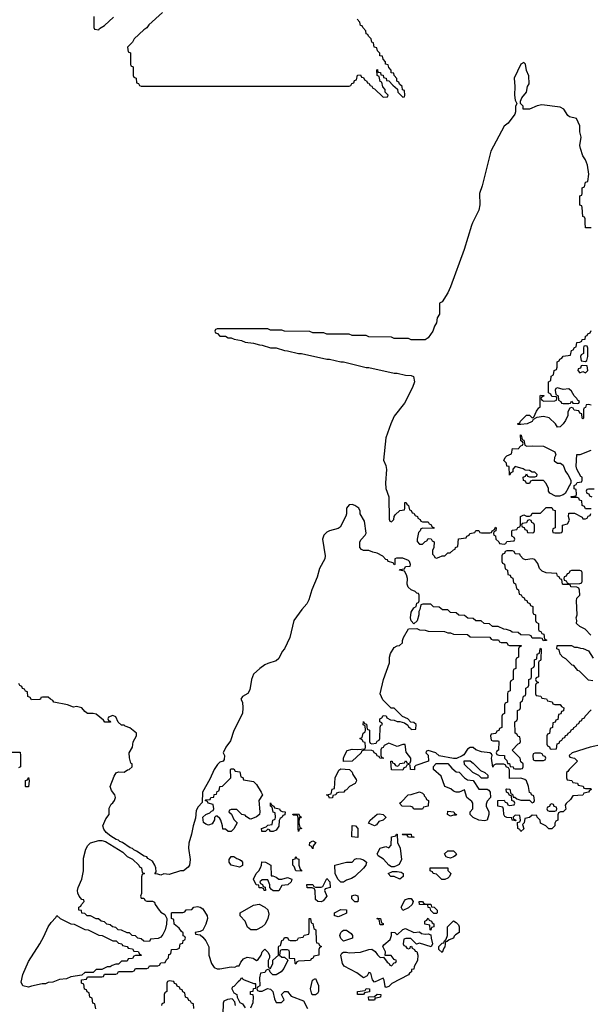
# Model space of a CAD drawing. Header units: inches. Extents: x 2397558 to 2568646, y 256209 to 449595.
# Tile 24 of 85: x 2490807 to 2494863, y 284439 to 291446. Entities that reach past the tile are written whole.
import ezdxf

# ---------------------------------------------------------------- set-up
doc = ezdxf.new("R2010")
doc.units = ezdxf.units.IN
doc.header["$MEASUREMENT"] = 0
doc.layers.add('C4298', color=7, linetype='Continuous')
doc.layers.add('C4299', color=7, linetype='Continuous')

msp = doc.modelspace()

# ---------------------------------------------------------------- linework, layer by layer
at = {"layer": 'C4298', "color": 6}
for points in [[(2494027, 290000), (2494018.2, 289981.8), (2493965.5, 289810), (2493870, 289545.2), (2493850, 289502.7), (2493810, 289438), (2493792, 289428), (2493790.5, 289350), (2493774.4, 289325.6), (2493770, 289288.7), (2493755.5, 289264.5), (2493744, 289230), (2493710, 289182), (2493688.4, 289168.4), (2493590, 289168.7), (2493570, 289178), (2493470, 289178), (2493450, 289188), (2493290, 289188.7), (2493270, 289198), (2493170, 289198), (2493150, 289208), (2492990, 289208.7), (2492970, 289218), (2492890, 289218), (2492870, 289228), (2492690, 289228.7), (2492670, 289238), (2492590, 289238), (2492570, 289246), (2492210, 289246), (2492198, 289242), (2492194, 289230), (2492198, 289218), (2492212.7, 289212.7), (2492230, 289194), (2492270, 289194), (2492290, 289182), (2492310, 289182), (2492332.7, 289172.7), (2492383.6, 289163.6), (2492410, 289152), (2492470, 289144.7), (2492511.6, 289131.6), (2492531.1, 289131.1), (2492590, 289111.3), (2492630.9, 289110.9), (2492690, 289091.3), (2492710.9, 289090.9), (2492788.4, 289071.6), (2492810, 289071), (2492990, 289031), (2493010, 289030.8), (2493088.9, 289011.1), (2493110, 289010.8), (2493270, 288971), (2493290, 288970.8), (2493470, 288931), (2493490, 288930.8), (2493550, 288916), (2493590, 288914), (2493606.4, 288906.4), (2493614, 288870), (2493600.4, 288830), (2493542.8, 288717.2), (2493470, 288624), (2493444.4, 288570), (2493410.4, 288470), (2493392.7, 288312.7), (2493410, 288274), (2493415.3, 288244.7), (2493407.3, 288150), (2493410.8, 288110), (2493430.7, 288050), (2493432.7, 287892.7), (2493438, 287878), (2493450, 287874), (2493466, 287890), (2493468.4, 287911.6), (2493476.4, 287923.6), (2493510, 287954), (2493542, 287958), (2493546, 287970), (2493546, 288010), (2493554, 288010), (2493558, 287998), (2493572, 287990), (2493578, 287958), (2493590, 287954), (2493598, 287938), (2493610, 287934), (2493618, 287918), (2493634, 287910), (2493638, 287898), (2493654, 287890), (2493658, 287878), (2493670, 287874), (2493710, 287874), (2493718, 287858), (2493730, 287854), (2493738, 287838), (2493754, 287830), (2493750, 287826), (2493672.7, 287827.3), (2493658, 287822), (2493654, 287810), (2493642, 287798), (2493632, 287750), (2493632.7, 287732.7), (2493650, 287714), (2493670, 287714), (2493690, 287734), (2493702, 287738), (2493710, 287754), (2493732.7, 287752.7), (2493738, 287738), (2493754, 287730), (2493751.3, 287691.3), (2493742, 287670), (2493742, 287642), (2493754, 287630), (2493758, 287618), (2493770, 287614), (2493790, 287622), (2493809.1, 287630.9), (2493830, 287632), (2493850, 287651.3), (2493868, 287652), (2493890, 287674), (2493902, 287678), (2493906, 287690), (2493922, 287698), (2493927.3, 287752.7), (2493982, 287758), (2493986, 287770), (2494002, 287778), (2494006, 287790), (2494042, 287798), (2494050, 287811.3), (2494071.6, 287811.6), (2494078, 287798), (2494090, 287794), (2494150, 287794), (2494162, 287798), (2494166, 287810), (2494182, 287818), (2494190, 287834), (2494194, 287830), (2494192, 287810), (2494178, 287802), (2494174, 287790), (2494178, 287778), (2494190, 287774), (2494192, 287750), (2494214, 287730), (2494218, 287718), (2494250, 287714), (2494262, 287718), (2494270, 287732), (2494322, 287738), (2494326, 287750), (2494322, 287762), (2494306, 287770), (2494306, 287810), (2494310, 287814), (2494342, 287818), (2494347.3, 287832.7), (2494362, 287838), (2494366, 287850), (2494366, 287910), (2494390, 287922), (2494410, 287914), (2494430, 287914), (2494442, 287918), (2494450, 287934), (2494510, 287934), (2494550, 287974), (2494590, 287974), (2494598, 287958), (2494612.7, 287952.7), (2494614, 287830), (2494598, 287822), (2494594, 287810), (2494598, 287798), (2494610, 287794), (2494650, 287794), (2494662, 287798), (2494666, 287810), (2494666, 287850), (2494702, 287858), (2494715.3, 287884.7), (2494708.4, 287911.6), (2494710, 287934), (2494750, 287934), (2494805.4, 287905.4), (2494810, 287894), (2494830, 287894), (2494842, 287898), (2494847.3, 287912.7), (2494862, 287918), (2494867.3, 287932.7)], [(2494870, 289966), (2494830, 289966), (2494827.9, 290000)], [(2494870, 288702), (2494850, 288708), (2494834, 288706), (2494830, 288686), (2494818, 288682), (2494814, 288670), (2494814, 288610), (2494810, 288606), (2494806, 288610), (2494802, 288642), (2494790, 288646), (2494782, 288662), (2494748.4, 288668.4), (2494742, 288682), (2494730, 288686), (2494718, 288682), (2494703.6, 288656.4), (2494702.8, 288630), (2494686.2, 288593.8), (2494670.7, 288569.3), (2494648, 288548), (2494630, 288546), (2494615.3, 288570), (2494572, 288612), (2494530, 288622.7), (2494483.6, 288616.4), (2494458, 288602), (2494450, 288586), (2494414, 288570), (2494370, 288566), (2494350, 288566), (2494346, 288570), (2494362, 288578), (2494366, 288590), (2494410, 288632), (2494430, 288632), (2494450, 288614), (2494462, 288618), (2494480.2, 288659.8), (2494496.4, 288683.6), (2494506, 288690), (2494506, 288770), (2494510, 288774), (2494532, 288772), (2494530, 288766), (2494518, 288762), (2494514, 288750), (2494518, 288738), (2494532.7, 288732.7), (2494610, 288734), (2494622, 288738), (2494626, 288750), (2494622, 288762), (2494590, 288766), (2494582, 288782), (2494566, 288790), (2494566, 288870), (2494582, 288878), (2494586, 288910), (2494602, 288918), (2494606, 288950), (2494622, 288958), (2494627.3, 288972.7), (2494628.4, 289011.6), (2494642, 289018), (2494646, 289030), (2494662, 289038), (2494670, 289052), (2494722, 289058), (2494728.7, 289091.3), (2494742, 289098), (2494750, 289114), (2494762, 289118), (2494768, 289150), (2494788, 289152), (2494802, 289158), (2494806, 289170), (2494826, 289174), (2494830, 289194), (2494842, 289198), (2494846, 289210), (2494862, 289218), (2494870, 289234)], [(2494870, 287966), (2494830, 287966), (2494822, 287982), (2494806, 287990), (2494802, 288022), (2494787.3, 288027.3), (2494782, 288042), (2494770, 288046), (2494730, 288046), (2494726, 288050), (2494730, 288054), (2494762, 288058), (2494766, 288070), (2494762, 288102), (2494748, 288108), (2494748, 288132), (2494762, 288138), (2494770, 288152), (2494802, 288158), (2494806, 288170), (2494806, 288190), (2494795.3, 288195.3), (2494768, 288248), (2494763.6, 288270), (2494768.4, 288351.6), (2494791.3, 288351.3), (2494870, 288382)], [(2494890, 288106), (2494850, 288106), (2494838, 288102), (2494834, 288090), (2494838, 288078), (2494852.7, 288072.7), (2494858, 288058), (2494874, 288050)], [(2494867.3, 287067.3), (2494826, 287110), (2494788.4, 287128.4), (2494766, 287150), (2494768, 287170), (2494762, 287190), (2494769, 287210), (2494766, 287310), (2494768.7, 287330), (2494788, 287350), (2494787.3, 287387.3), (2494782, 287402), (2494767.3, 287407.3), (2494726, 287410), (2494722, 287422), (2494710, 287426), (2494670, 287426), (2494666, 287430), (2494662, 287462), (2494650, 287466), (2494642, 287482), (2494630, 287486), (2494626, 287506), (2494550, 287509.2), (2494520.7, 287520.7), (2494501.5, 287541.5), (2494490, 287575.3), (2494470, 287604), (2494450, 287609), (2494403.1, 287603.1), (2494386, 287610), (2494366, 287630), (2494362, 287642), (2494330, 287646), (2494322, 287662), (2494310, 287666), (2494270, 287666), (2494258, 287662), (2494252.7, 287647.3), (2494238, 287642), (2494234, 287630), (2494234, 287590), (2494238, 287578), (2494252.7, 287572.7), (2494258, 287538), (2494274, 287530), (2494278, 287498), (2494292.7, 287492.7), (2494298, 287478), (2494312.7, 287472.7), (2494318, 287438), (2494332.7, 287432.7), (2494338, 287398), (2494354, 287390), (2494358, 287358), (2494372.7, 287352.7), (2494378, 287338), (2494392.7, 287332.7), (2494398, 287318), (2494412.7, 287312.7), (2494418, 287298), (2494432.7, 287292.7), (2494438, 287278), (2494454, 287270), (2494454, 287230), (2494458, 287218), (2494474, 287210), (2494474, 287170), (2494478, 287158), (2494494, 287150), (2494494, 287110), (2494498, 287098), (2494512.7, 287092.7), (2494518, 287078), (2494532.7, 287072.7), (2494538, 287038), (2494552.7, 287032.7), (2494552.7, 287027.3), (2494530, 287026), (2494522, 287042), (2494510, 287046), (2494450, 287046), (2494442, 287062), (2494430, 287066), (2494368.4, 287068.4), (2494350, 287086), (2494308.4, 287088.4), (2494296.4, 287096.4), (2494267.3, 287107.3), (2494248.4, 287108.4), (2494207.3, 287127.3), (2494168.4, 287128.4), (2494147.3, 287147.3), (2494108.4, 287148.4), (2494087.3, 287167.3), (2494048.4, 287168.4), (2494030, 287186), (2493992.7, 287187.3), (2493970, 287206), (2493928.4, 287208.4), (2493910, 287226), (2493868.4, 287228.4), (2493850, 287246), (2493812.7, 287247.3), (2493790, 287266), (2493748.4, 287268.4), (2493730, 287286), (2493672.7, 287287.3), (2493658, 287282), (2493651.6, 287248.4), (2493644.7, 287235.3), (2493644.7, 287210), (2493632, 287168), (2493610, 287146), (2493589.1, 287169.1), (2493585.2, 287190), (2493589.3, 287229.3), (2493610, 287262), (2493626, 287270), (2493630, 287294), (2493642, 287298), (2493646, 287310), (2493646, 287350), (2493642, 287362), (2493630, 287366), (2493618, 287378), (2493589.1, 287389.1), (2493569.1, 287409.1), (2493562, 287430), (2493564, 287470), (2493556.4, 287496.4), (2493542, 287522), (2493506, 287530), (2493510, 287534), (2493542, 287538), (2493550, 287554), (2493582, 287558), (2493586, 287570), (2493578, 287590), (2493570, 287598), (2493530, 287615.3), (2493486.4, 287613.6), (2493474, 287610), (2493474, 287570), (2493470, 287566), (2493462, 287582), (2493426, 287590), (2493422, 287602), (2493410, 287606), (2493388.7, 287628.7), (2493349, 287649), (2493316.5, 287656.5), (2493290, 287668.7), (2493250, 287668.7), (2493236.4, 287676.4), (2493226, 287690), (2493226, 287730), (2493234, 287746), (2493263.1, 287776.9), (2493268.9, 287791.2), (2493257.6, 287877.6), (2493228, 287930), (2493228, 287950), (2493217.2, 287970), (2493188.7, 287990), (2493170, 287996.2), (2493150, 287994), (2493130.6, 287970), (2493130.8, 287930), (2493126, 287914), (2493084.4, 287835.6), (2493070, 287824.5), (2493010, 287809.2), (2492990, 287799.3), (2492970, 287779), (2492959.3, 287750), (2492978, 287630), (2492975.5, 287610), (2492938.7, 287541.3), (2492921.4, 287478.6), (2492884.4, 287390), (2492863.1, 287316.9), (2492848, 287290), (2492813.4, 287250), (2492756, 287170), (2492727.3, 287050), (2492690.4, 286970), (2492672.7, 286950), (2492650, 286901.2), (2492630, 286884), (2492570, 286865.2), (2492550, 286854.5), (2492514, 286830), (2492470, 286789.2), (2492454, 286750), (2492443.4, 286676.6), (2492428.3, 286651.7), (2492391, 286630), (2492378, 286610), (2492390.5, 286590.5), (2492394, 286550), (2492390.4, 286510), (2492330, 286389), (2492304.5, 286315.5), (2492272, 286270), (2492254, 286230), (2492262, 286210), (2492259.6, 286180.4), (2492254, 286170), (2492230, 286162), (2492213.4, 286146.6), (2492190, 286109.2), (2492159, 286041), (2492107.7, 285950), (2492104.7, 285875.3), (2492075.9, 285844.1), (2492060.5, 285819.5), (2492056.7, 285763.3), (2492039.5, 285710), (2492028.9, 285651.2), (2492010, 285586), (2492006, 285550), (2492018, 285470), (2492014, 285430), (2492005.8, 285414.2), (2491970.4, 285389.6), (2491950, 285389.3), (2491870, 285364), (2491831.6, 285368.4), (2491810, 285358), (2491790, 285366), (2491767.3, 285367.3), (2491778, 285382), (2491775.3, 285410), (2491768.7, 285430), (2491750, 285459), (2491718, 285478), (2491710, 285488), (2491692.7, 285492.7), (2491638, 285530), (2491618, 285538), (2491610, 285548), (2491592.7, 285552.7), (2491538, 285590), (2491518, 285598), (2491510, 285608), (2491492.7, 285612.7), (2491456, 285636), (2491422, 285662), (2491406.3, 285686.3), (2491399, 285710), (2491420.1, 285759.9), (2491442, 285790), (2491443.7, 285836.3), (2491457.2, 285862.8), (2491470, 285872), (2491482, 285890), (2491488.7, 285910), (2491484, 285930), (2491460.7, 285960.7), (2491449.5, 285990.5), (2491478, 286062), (2491493.6, 286086.4), (2491510, 286094), (2491550, 286092), (2491572.9, 286107.1), (2491586, 286110), (2491606, 286130), (2491606, 286150), (2491596.4, 286156.4), (2491587.3, 286192.7), (2491586, 286230), (2491609, 286270), (2491613.8, 286306.2), (2491637.2, 286350), (2491638, 286370), (2491590, 286408), (2491558, 286418), (2491550, 286426), (2491530, 286426), (2491507.3, 286447.3), (2491490, 286486), (2491470, 286495.3), (2491438, 286482), (2491434, 286470), (2491438, 286458), (2491450, 286454), (2491452.7, 286447.3), (2491412.7, 286447.3), (2491402, 286462), (2491350, 286504), (2491330, 286509.3), (2491289.5, 286509.5), (2491270, 286524), (2491248, 286550), (2491210, 286558), (2491190, 286554), (2491146, 286570), (2491050, 286589.4), (2491042, 286602), (2491026, 286610), (2491010, 286626), (2490970, 286626), (2490958, 286622), (2490954, 286610), (2490948, 286608), (2490890, 286606), (2490882, 286622), (2490866, 286630), (2490862, 286662), (2490847.3, 286667.3), (2490842, 286682), (2490827.3, 286687.3), (2490822, 286702), (2490807.3, 286707.3), (2490802, 286722)], [(2494872.7, 285967.3), (2494858, 285962), (2494850, 285948), (2494818, 285942), (2494810, 285928), (2494738, 285922), (2494723.6, 285896.4), (2494691.3, 285868.7), (2494683.6, 285856.4), (2494690, 285828), (2494670, 285808.7), (2494652, 285808), (2494638, 285802), (2494632.7, 285787.3), (2494632, 285750), (2494618, 285742), (2494611.6, 285728.4), (2494611, 285710), (2494590, 285688), (2494568.4, 285688.4), (2494546, 285710), (2494508.7, 285728.7), (2494508, 285750), (2494486, 285770), (2494482, 285782), (2494450, 285786), (2494430, 285768), (2494398, 285762), (2494392, 285730), (2494382, 285718), (2494391.6, 285688.4), (2494370, 285668.7), (2494363.1, 285683.1), (2494349.3, 285690), (2494346, 285730), (2494346, 285734), (2494362, 285738), (2494366, 285750), (2494362, 285782), (2494330, 285786), (2494314, 285770), (2494318, 285758), (2494332.7, 285752.7), (2494334, 285746), (2494308, 285750), (2494306, 285766), (2494270, 285768.7), (2494256.4, 285776.4), (2494248, 285790), (2494247.3, 285827.3), (2494242, 285842), (2494206, 285850), (2494206, 285890), (2494251.3, 285891.3), (2494258, 285878), (2494272.7, 285872.7), (2494278, 285858), (2494290, 285854), (2494322, 285858), (2494326, 285870), (2494322, 285882), (2494306, 285890), (2494302, 285922), (2494290, 285926), (2494282, 285942), (2494268, 285950), (2494266, 285970), (2494270, 285972), (2494292, 285970), (2494298, 285938), (2494310, 285934), (2494314, 285914), (2494326, 285914), (2494342, 285902), (2494370, 285891), (2494432, 285892), (2494450, 285874), (2494462, 285878), (2494466, 285890), (2494462, 285922), (2494446, 285930), (2494442, 285942), (2494430, 285946), (2494424, 285990), (2494409, 286029), (2494399, 286039), (2494370, 286049.2), (2494290, 286046), (2494288, 286108), (2494282, 286122), (2494266, 286130), (2494262, 286142), (2494248, 286148), (2494192.7, 286147.3), (2494178, 286142), (2494170, 286126), (2494162, 286190), (2494166, 286210), (2494162, 286222), (2494148, 286228), (2494090, 286237.2), (2494049.3, 286249.3), (2494030, 286268), (2494010, 286268), (2493990, 286255.3), (2493964.7, 286215.3), (2493952.7, 286207.3), (2493911.3, 286188.7), (2493890, 286188), (2493790, 286208), (2493766, 286230), (2493710, 286246), (2493698, 286242), (2493694, 286230), (2493711.6, 286211.6), (2493714, 286170), (2493622, 286138), (2493614, 286130), (2493612.7, 286107.3), (2493586, 286110), (2493582, 286142), (2493570, 286146), (2493558, 286142), (2493552.7, 286127.3), (2493538, 286122), (2493530, 286106), (2493451.1, 286108.8), (2493446, 286170), (2493454, 286170), (2493458, 286158), (2493470, 286154), (2493478, 286138), (2493490, 286134), (2493502, 286138), (2493510, 286154), (2493542, 286158), (2493548.7, 286171.3), (2493554, 286170), (2493558, 286158), (2493570, 286154), (2493582, 286158), (2493588, 286172), (2493588.7, 286190), (2493553.2, 286233.2), (2493547.3, 286287.3), (2493530, 286288.7), (2493490, 286274), (2493430, 286298), (2493398, 286282), (2493390, 286266), (2493378, 286262), (2493374, 286250), (2493374, 286210), (2493378, 286198), (2493390, 286194), (2493391.6, 286188.4), (2493366, 286190), (2493362, 286202), (2493350, 286206), (2493342, 286222), (2493326, 286230), (2493322, 286242), (2493310, 286246), (2493252.7, 286247.3), (2493238, 286242), (2493234, 286230), (2493170.6, 286169.4), (2493108.4, 286168.4), (2493108.7, 286190), (2493115.3, 286210), (2493134.6, 286245.4), (2493170, 286256), (2493208.4, 286251.6), (2493262, 286258), (2493266, 286270), (2493262, 286302), (2493250, 286306), (2493242, 286322), (2493226, 286330), (2493242, 286338), (2493248, 286370), (2493262, 286378), (2493266, 286390), (2493262, 286422), (2493248.9, 286428.8), (2493250, 286452), (2493258, 286438), (2493272.7, 286432.7), (2493278, 286398), (2493294, 286390), (2493294, 286310), (2493298, 286298), (2493310, 286294), (2493342, 286298), (2493347.3, 286312.7), (2493362, 286318), (2493366, 286330), (2493368.7, 286411.3), (2493375.3, 286424.7), (2493386, 286430), (2493382, 286442), (2493366, 286450), (2493366, 286470), (2493382, 286478), (2493390, 286494), (2493412.7, 286492.7), (2493418, 286478), (2493443.6, 286463.6), (2493470, 286462), (2493490, 286452), (2493510, 286452), (2493542, 286442), (2493565.4, 286425.4), (2493570, 286414), (2493585.4, 286405.4), (2493590, 286394), (2493622, 286398), (2493626, 286430), (2493610, 286446), (2493588, 286448), (2493566, 286470), (2493528.7, 286488.7), (2493470, 286546), (2493447.3, 286547.3), (2493387.3, 286607.3), (2493368.7, 286648.7), (2493392.7, 286750), (2493437, 286870), (2493436, 286910), (2493443.2, 286936.8), (2493470, 286978), (2493490, 286991.3), (2493508, 286992), (2493528, 287012), (2493528, 287028), (2493535.3, 287050), (2493570, 287112), (2493630, 287114), (2493650, 287104.7), (2493690, 287102), (2493710, 287094), (2493827.3, 287092.7), (2493850, 287082), (2493870, 287082), (2493890, 287074), (2493990, 287072), (2494010, 287054), (2494150, 287052), (2494158, 287038), (2494170, 287034), (2494210, 287034), (2494218, 287018), (2494230, 287014), (2494270, 287014), (2494278, 286998), (2494290, 286994), (2494372.7, 286992.7), (2494372.7, 286987.3), (2494358, 286982), (2494354, 286970), (2494354, 286910), (2494338, 286902), (2494334, 286890), (2494334, 286830), (2494318, 286822), (2494314, 286810), (2494314, 286750), (2494298, 286742), (2494294, 286730), (2494294, 286670), (2494278, 286662), (2494274, 286650), (2494274, 286590), (2494258, 286582), (2494254, 286570), (2494254, 286510), (2494238, 286502), (2494234, 286490), (2494234, 286410), (2494218, 286402), (2494212.7, 286387.3), (2494198, 286382), (2494192.7, 286367.3), (2494158, 286362), (2494154, 286350), (2494158, 286318), (2494170, 286314), (2494210, 286314), (2494214, 286310), (2494211.3, 286248.7), (2494198, 286242), (2494194, 286230), (2494198, 286218), (2494212.7, 286212.7), (2494254, 286210), (2494254, 286190), (2494270, 286174), (2494274, 286154), (2494290, 286152), (2494292.7, 286132.7), (2494314, 286130), (2494318, 286118), (2494330, 286114), (2494370, 286114), (2494382, 286118), (2494386, 286130), (2494386, 286150), (2494370, 286166), (2494364, 286190), (2494308, 286248), (2494350, 286294), (2494362, 286298), (2494366, 286310), (2494362, 286342), (2494350, 286346), (2494342, 286362), (2494328, 286370), (2494326, 286450), (2494342, 286458), (2494346, 286470), (2494346, 286530), (2494362, 286538), (2494366, 286550), (2494366, 286590), (2494382, 286598), (2494387.3, 286632.7), (2494402, 286638), (2494406, 286650), (2494406, 286690), (2494422, 286698), (2494426, 286710), (2494426, 286750), (2494442, 286758), (2494446, 286770), (2494446, 286830), (2494462, 286838), (2494466, 286850), (2494466, 286890), (2494482, 286898), (2494486, 286930), (2494502, 286938), (2494506, 286970), (2494510, 286974), (2494514, 286970), (2494512.7, 286892.7), (2494510, 286886), (2494498, 286882), (2494494, 286870), (2494494, 286770), (2494478, 286762), (2494474, 286750), (2494478, 286738), (2494494, 286730), (2494478, 286722), (2494474, 286710), (2494474, 286650), (2494478, 286638), (2494512.7, 286632.7), (2494518, 286618), (2494552.7, 286612.7), (2494558, 286598), (2494592.7, 286592.7), (2494598, 286578), (2494610, 286574), (2494650, 286574), (2494658, 286558), (2494674, 286550), (2494672.7, 286527.3), (2494658, 286522), (2494652.7, 286507.3), (2494638, 286502), (2494632.7, 286467.3), (2494618, 286462), (2494612.7, 286447.3), (2494598, 286442), (2494594, 286410), (2494578, 286402), (2494572.7, 286367.3), (2494558, 286362), (2494554, 286350), (2494554, 286290), (2494558, 286278), (2494572.7, 286272.7), (2494578, 286258), (2494590, 286254), (2494622, 286258), (2494627.3, 286292.7), (2494642, 286298), (2494647.3, 286312.7), (2494662, 286318), (2494667.3, 286332.7), (2494682, 286338), (2494687.3, 286352.7), (2494702, 286358), (2494706, 286370), (2494722, 286378), (2494730, 286394), (2494742, 286398), (2494746, 286410), (2494762, 286418), (2494770, 286434), (2494782, 286438), (2494790, 286454), (2494802, 286458), (2494806, 286470), (2494822, 286478), (2494826, 286490), (2494870, 286534)], [(2494882, 286742), (2494850, 286746), (2494786, 286810), (2494775.3, 286815.3), (2494746, 286850), (2494734, 286854), (2494690, 286898), (2494668.9, 286908.8), (2494648, 286930), (2494642, 286962), (2494626, 286970), (2494627.3, 286992.7), (2494730, 286992), (2494750, 286982), (2494770, 286982), (2494792.7, 286972.7), (2494811.6, 286971.6), (2494850, 286954), (2494882.8, 286902.8)], [(2494950.9, 286289.1), (2494862, 286270), (2494734, 286230), (2494714, 286210), (2494718, 286198), (2494751.6, 286191.6), (2494771.3, 286170), (2494712, 286110), (2494704.7, 286095.3), (2494694, 286090), (2494694, 286050), (2494698, 286038), (2494732.7, 286032.7), (2494738, 286018), (2494772.7, 286012.7), (2494778, 285998), (2494812.7, 285992.7), (2494818, 285978), (2494830, 285974), (2494870, 285974)], [(2490710, 286234), (2490810, 286234), (2490814, 286210), (2490814, 286130), (2490798, 286122)], [(2491347.3, 284407.3), (2491342, 284442), (2491327.3, 284447.3), (2491322, 284482), (2491306, 284490), (2491302, 284522), (2491287.3, 284527.3), (2491282, 284542), (2491267.3, 284547.3), (2491262, 284582), (2491246, 284590), (2491247.3, 284612.7), (2491282, 284618), (2491290, 284634), (2491390, 284634), (2491402, 284638), (2491410, 284654), (2491490, 284654), (2491502, 284658), (2491510, 284674), (2491610, 284674), (2491622, 284678), (2491630, 284694), (2491710, 284694), (2491722, 284698), (2491730, 284714), (2491790, 284714), (2491802, 284718), (2491810, 284734), (2491842, 284738), (2491847.3, 284752.7), (2491866, 284770), (2491867.3, 284792.7), (2491882, 284798), (2491886, 284830), (2491927.3, 284832.7), (2491942, 284838), (2491948, 284870), (2491966, 284874), (2491970, 284894), (2491982, 284898), (2491986, 284910), (2491982, 284922), (2491970, 284926), (2491968, 284948), (2491956.4, 284956.4), (2491940.4, 284980.4), (2491906, 285010), (2491902, 285042), (2491886, 285050), (2491886, 285090), (2491890, 285092), (2491967.3, 285092.7), (2491982, 285098), (2491990, 285112), (2492030, 285114), (2492046, 285130), (2492070, 285136), (2492090, 285131.3), (2492110, 285118), (2492140.5, 285070), (2492141.6, 285050), (2492130.5, 285009.5), (2492110, 284968), (2492090, 284958), (2492054, 284950), (2492058, 284938), (2492090, 284934), (2492110, 284918), (2492130.7, 284890), (2492151.3, 284848.7), (2492152, 284790), (2492170.9, 284730.9), (2492190, 284702), (2492210.9, 284690.9), (2492230.9, 284690.9), (2492310, 284706), (2492336.4, 284703.6), (2492352, 284712), (2492368, 284712), (2492380.2, 284739.8), (2492397.2, 284762.8), (2492425.2, 284774.8), (2492467.1, 284767.1), (2492490, 284751.3), (2492502, 284758), (2492524, 284790), (2492530, 284812), (2492550, 284831), (2492572, 284810), (2492582, 284790), (2492582, 284770), (2492574, 284750), (2492574, 284710), (2492578, 284698), (2492590, 284694), (2492606, 284730), (2492607.3, 284752.7), (2492646, 284790), (2492647.3, 284847.3), (2492650, 284854), (2492662, 284858), (2492670, 284894), (2492682, 284898), (2492690, 284914), (2492710, 284914), (2492718, 284898), (2492730, 284894), (2492770, 284894), (2492782, 284898), (2492790, 284912), (2492822, 284918), (2492830, 284932), (2492862, 284938), (2492866, 284950), (2492866, 285050), (2492874, 285050), (2492878, 285018), (2492890, 285014), (2492898, 284978), (2492912, 284970), (2492914, 284890), (2492918, 284878), (2492930, 284874), (2492938, 284858), (2492952, 284850), (2492938, 284842), (2492934, 284830), (2492934, 284790), (2492898, 284782), (2492890, 284766), (2492878, 284762), (2492874, 284750), (2492790, 284746), (2492778, 284742), (2492770, 284726), (2492766, 284730), (2492762, 284762), (2492726, 284766), (2492726, 284810), (2492722, 284822), (2492710, 284826), (2492670, 284826), (2492658, 284822), (2492654, 284790), (2492670, 284774), (2492690, 284774), (2492714, 284754), (2492684.9, 284695.1), (2492664.7, 284670), (2492630, 284649.2), (2492606, 284650), (2492587.3, 284667.3), (2492582, 284682), (2492570, 284686), (2492558, 284682), (2492550, 284666), (2492518, 284662), (2492511.6, 284628.4), (2492514, 284570), (2492498, 284562), (2492494, 284550), (2492498, 284538), (2492510, 284534), (2492530, 284534), (2492569, 284551), (2492590, 284546), (2492606, 284530), (2492618, 284478), (2492630, 284452), (2492668, 284452), (2492686, 284470), (2492669, 284510), (2492690, 284531), (2492710.8, 284530.8), (2492738, 284498), (2492823.6, 284463.6), (2492854, 284410)], [(2492046, 284410), (2492042, 284442), (2492027.3, 284447.3), (2492022, 284462), (2492010, 284466), (2492002, 284482), (2491986, 284490), (2491982, 284522), (2491967.3, 284527.3), (2491962, 284542), (2491947.3, 284547.3), (2491942, 284562), (2491927.3, 284567.3), (2491922, 284582), (2491907.3, 284587.3), (2491902, 284602), (2491870, 284606), (2491858, 284602), (2491854, 284590), (2491854, 284530), (2491838, 284522), (2491834, 284510), (2491834, 284450), (2491818, 284442), (2491814, 284430)], [(2492450, 284414), (2492467.3, 284452.7), (2492468, 284490), (2492466, 284506), (2492448.7, 284510), (2492448.7, 284530), (2492466, 284534), (2492470, 284552), (2492486, 284554), (2492486, 284586), (2492474, 284586), (2492406, 284610), (2492395.3, 284615.3), (2492390, 284626), (2492378, 284622), (2492374, 284610), (2492359.6, 284600.4), (2492330, 284566), (2492318, 284562), (2492314, 284550), (2492330, 284522), (2492351.3, 284510), (2492352, 284490), (2492371.3, 284451.3), (2492390, 284442), (2492410, 284414)], [(2492342, 284430), (2492336.4, 284456.4), (2492318, 284478), (2492285.4, 284474.6), (2492258, 284462), (2492252.7, 284447.3), (2492252, 284370)]]:
    msp.add_lwpolyline(points, dxfattribs=at)
for points in [[(2494830, 289126), (2494818, 289122), (2494814, 289110), (2494814, 289070), (2494798, 289062), (2494794, 289050), (2494798, 289018), (2494830, 289014), (2494838, 289022), (2494846, 289050), (2494846, 289110), (2494842, 289122)], [(2494810, 288986), (2494798, 288982), (2494792.7, 288967.3), (2494778, 288962), (2494774, 288950), (2494790, 288934), (2494810, 288942), (2494830, 288934), (2494846, 288950), (2494842, 288982)], [(2494630, 288826), (2494618, 288822), (2494614, 288810), (2494618, 288778), (2494634, 288770), (2494638, 288738), (2494654, 288730), (2494658, 288718), (2494670, 288714), (2494710, 288714), (2494722, 288718), (2494730, 288732), (2494738, 288718), (2494770, 288714), (2494782, 288718), (2494786, 288730), (2494775.3, 288735.3), (2494768, 288750), (2494748.9, 288768.9), (2494730, 288802), (2494710, 288819), (2494670, 288815.3)], [(2494412, 288412), (2494450, 288414.8), (2494530, 288411.3), (2494612, 288370), (2494618, 288350), (2494608.2, 288331.8), (2494607, 288307), (2494630, 288290.6), (2494650.4, 288290.4), (2494670, 288276), (2494687.7, 288230), (2494703.8, 288210), (2494724, 288170), (2494726, 288150), (2494721, 288139), (2494712, 288130), (2494707.1, 288112.9), (2494684.7, 288075.3), (2494670, 288066), (2494643.6, 288056.4), (2494616.4, 288056.4), (2494576.4, 288076.4), (2494566, 288090), (2494566, 288110), (2494550, 288146), (2494530, 288166), (2494450, 288166), (2494438, 288162), (2494430, 288146), (2494410, 288146), (2494402, 288162), (2494387.3, 288167.3), (2494386, 288190), (2494402, 288198), (2494410, 288214), (2494418, 288198), (2494430, 288194), (2494470, 288194), (2494482, 288198), (2494486, 288210), (2494470, 288226), (2494450, 288226), (2494430, 288238), (2494400.4, 288240.4), (2494386, 288250), (2494330, 288266), (2494312.7, 288247.3), (2494311.6, 288228.4), (2494298, 288222), (2494290, 288206), (2494286, 288266), (2494270, 288268), (2494268, 288290), (2494248.7, 288310), (2494258, 288330), (2494270, 288342), (2494302, 288358), (2494310, 288394), (2494350, 288392), (2494370, 288414), (2494382, 288418), (2494386, 288430), (2494382, 288442), (2494368.9, 288448.8), (2494368, 288492), (2494370.8, 288490.8), (2494378, 288458), (2494390, 288454), (2494398, 288418)], [(2494430, 287886), (2494418, 287882), (2494410, 287866), (2494378, 287862), (2494374, 287850), (2494378, 287838), (2494392.7, 287832.7), (2494398, 287818), (2494412.7, 287812.7), (2494418, 287798), (2494450, 287794), (2494462, 287798), (2494466, 287810), (2494466, 287850), (2494462, 287862), (2494447.3, 287867.3), (2494442, 287882)], [(2494790, 287526), (2494730, 287526), (2494718, 287522), (2494710, 287506), (2494698, 287502), (2494692.7, 287487.3), (2494678, 287482), (2494674, 287470), (2494678, 287458), (2494692.7, 287452.7), (2494698, 287438), (2494712.7, 287432.7), (2494790, 287434), (2494802, 287438), (2494806, 287450), (2494806, 287510), (2494802, 287522)], [(2494130, 286048), (2494089.4, 286049.4), (2494070, 286068), (2494029.2, 286089.2), (2493970, 286146), (2493967.3, 286172.7), (2494010, 286171), (2494030, 286156), (2494082.8, 286102.8), (2494114, 286090), (2494134, 286070), (2494134, 286050)], [(2494510, 286226), (2494470, 286226), (2494458, 286222), (2494454, 286210), (2494458, 286178), (2494470, 286174), (2494530, 286174), (2494542, 286178), (2494546, 286190), (2494542, 286202), (2494527.3, 286207.3), (2494522, 286222)], [(2492450, 285758), (2492440.4, 285760.4), (2492416.4, 285776.4), (2492410, 285786), (2492386, 285790), (2492350, 285826), (2492310, 285826), (2492298, 285822), (2492294, 285810), (2492312.7, 285792.7), (2492330, 285754), (2492352, 285730), (2492330, 285688), (2492310, 285669.2), (2492289, 285669), (2492270, 285686), (2492250, 285686), (2492248.7, 285710), (2492237.2, 285750), (2492230, 285762), (2492210, 285778), (2492202, 285778), (2492191.6, 285768.4), (2492191.6, 285751.6), (2492175.2, 285724.8), (2492150, 285715.1), (2492130, 285721.2), (2492112.9, 285732.9), (2492109, 285770), (2492129.5, 285790.5), (2492159, 285801), (2492170, 285814), (2492182, 285818), (2492186, 285830), (2492182, 285862), (2492146, 285870), (2492142, 285882), (2492126, 285890), (2492130, 285894), (2492162, 285898), (2492166, 285910), (2492186, 285914), (2492190, 285932), (2492206, 285934), (2492210, 285954), (2492222, 285958), (2492228, 285972), (2492228.7, 285990), (2492248, 285992), (2492308, 286050), (2492306, 286110), (2492310, 286114), (2492330, 286114), (2492338, 286098), (2492372.7, 286092.7), (2492378, 286058), (2492392.7, 286052.7), (2492398, 286038), (2492470, 286026), (2492490, 286004.7), (2492524.7, 285950), (2492532, 285930), (2492506.8, 285890), (2492514.8, 285810), (2492511.3, 285790), (2492490, 285774)], [(2493010, 285906), (2493002, 285922), (2492988, 285930), (2493022, 285938), (2493028, 285970), (2493046, 285974), (2493049.2, 286050), (2493075.3, 286104.7), (2493090, 286114), (2493150.7, 286110.7), (2493170.6, 286090.6), (2493174.8, 286074.8), (2493199.6, 286039.6), (2493202, 286030), (2493191.3, 286010), (2493152, 285990), (2493130, 285966), (2493118, 285962), (2493111.6, 285948.4), (2493072.7, 285947.3), (2493058, 285942), (2493054, 285930), (2493034, 285926), (2493030, 285908)], [(2494070, 285971.3), (2494130, 285971.3), (2494142.8, 285962.8), (2494151.3, 285948.7), (2494154, 285910), (2494130, 285886), (2494123.6, 285863.6), (2494122, 285850), (2494142, 285810), (2494142, 285790), (2494130, 285748.7), (2494110, 285744), (2494070, 285749.2), (2494030, 285769.3), (2494009.2, 285790), (2494008.7, 285810), (2494028.7, 285831.3), (2494028.7, 285870), (2494022, 285882), (2493986, 285910), (2493970, 285966), (2493930, 285948), (2493910, 285948), (2493890, 285955.3), (2493871.9, 285971.9), (2493829.4, 285989.4), (2493802, 286062), (2493748.7, 286110), (2493748, 286132), (2493767.3, 286152.7), (2493850, 286154), (2493879.6, 286119.6), (2493910, 286094), (2493931.3, 286091.3), (2493970, 286051.3), (2493990, 286038), (2494030, 286032)], [(2490850, 285986), (2490848, 285990), (2490848, 286032), (2490862, 286038), (2490870, 286054), (2490874, 286030), (2490870, 285988)], [(2493612.7, 285827.3), (2493606, 285830), (2493602, 285842), (2493587.3, 285847.3), (2493526, 285850), (2493506, 285870), (2493520.4, 285879.6), (2493569.1, 285930.9), (2493590, 285931.3), (2493650, 285952), (2493670, 285942), (2493682, 285930), (2493682, 285922), (2493694, 285910), (2493698, 285898), (2493714, 285890), (2493711.3, 285850), (2493678, 285842), (2493670, 285828)], [(2492590, 285668), (2492582, 285682), (2492570, 285686), (2492554, 285670), (2492530.9, 285669.1), (2492528, 285670), (2492527.3, 285672.7), (2492526, 285690), (2492558, 285702), (2492570, 285714), (2492602, 285718), (2492606, 285750), (2492622, 285758), (2492626, 285770), (2492622, 285802), (2492610, 285806), (2492602, 285842), (2492588.9, 285848.8), (2492590, 285874), (2492598, 285858), (2492614, 285850), (2492618, 285838), (2492654, 285830), (2492658, 285818), (2492672, 285812), (2492694, 285810), (2492692.7, 285787.3), (2492678, 285782), (2492674, 285770), (2492658, 285762), (2492652.7, 285747.3), (2492650, 285708), (2492630, 285678), (2492610, 285668)], [(2494590, 285866), (2494578, 285862), (2494572.7, 285847.3), (2494558, 285842), (2494554, 285830), (2494558, 285818), (2494570, 285814), (2494610, 285814), (2494622, 285818), (2494626, 285830), (2494622, 285842), (2494607.3, 285847.3), (2494602, 285862)], [(2492790, 285669), (2492786, 285690), (2492787.3, 285767.3), (2492782, 285782), (2492750, 285786), (2492748.4, 285791.6), (2492790, 285794), (2492798, 285778), (2492811.3, 285771.3), (2492806, 285766), (2492794, 285766), (2492792, 285730), (2492798, 285698), (2492812, 285690), (2492794, 285686)], [(2493330, 285709.3), (2493287.3, 285727.3), (2493298, 285750), (2493348.4, 285791.6), (2493364.7, 285795.3), (2493392, 285790), (2493410, 285772), (2493410, 285768.7), (2493390.5, 285749.5), (2493360.7, 285739.3), (2493343.6, 285716.4)], [(2493870, 285778), (2493849.1, 285789.1), (2493850, 285814), (2493894, 285810), (2493898, 285798), (2493912, 285790), (2493910, 285786), (2493890, 285786)], [(2493210, 285626), (2493168.7, 285630), (2493170, 285711.3), (2493194, 285710), (2493211.6, 285691.6)], [(2493450, 285418), (2493430, 285428.7), (2493392.1, 285472.1), (2493355.3, 285495.3), (2493349, 285510), (2493370, 285551.3), (2493410, 285562), (2493430, 285554), (2493447.3, 285572.7), (2493449.1, 285630.9), (2493482, 285638), (2493486, 285650), (2493491.3, 285651.3), (2493492, 285590), (2493511.3, 285550), (2493522, 285470), (2493504.7, 285435.3), (2493490, 285426), (2493470, 285418)], [(2493592, 285632), (2493608, 285632), (2493610, 285626), (2493570, 285628.7), (2493562, 285642), (2493530, 285646), (2493526, 285650), (2493590, 285650.8)], [(2491670, 285194), (2491690, 285194), (2491698, 285178), (2491710, 285174), (2491750, 285174), (2491765.4, 285165.4), (2491771, 285150), (2491798.8, 285110), (2491810, 285096), (2491838, 285078), (2491854, 285050), (2491851.3, 285010), (2491840.5, 284970), (2491824.5, 284935.5), (2491810, 284918), (2491791.6, 284908.4), (2491738, 284902), (2491730, 284886), (2491690, 284888), (2491670, 284906), (2491646, 284910), (2491630, 284926), (2491606, 284930), (2491587.3, 284947.3), (2491570, 284948), (2491530, 284968), (2491506, 284970), (2491490, 284986), (2491466, 284990), (2491450, 285006), (2491426, 285010), (2491410, 285026), (2491386, 285030), (2491367.3, 285047.3), (2491350, 285048), (2491310, 285068), (2491286, 285070), (2491270, 285086), (2491250, 285088), (2491246, 285106), (2491228, 285110), (2491228.4, 285131.6), (2491242, 285138), (2491246, 285150), (2491266, 285170), (2491262, 285182), (2491250, 285186), (2491229.2, 285209.2), (2491219.3, 285230), (2491218.7, 285250), (2491222.6, 285270), (2491249.8, 285330.2), (2491261.5, 285390), (2491261.6, 285478.4), (2491277.5, 285542.5), (2491291.5, 285568.6), (2491311.5, 285588.6), (2491370, 285604.9), (2491390, 285605.5), (2491416.8, 285596.8), (2491541, 285521), (2491570, 285492), (2491610, 285472), (2491654, 285430), (2491658, 285418), (2491674, 285410), (2491678, 285378), (2491694, 285370), (2491678, 285362), (2491672.7, 285347.3), (2491672, 285228), (2491664.7, 285210)], [(2492890, 285546), (2492882, 285562), (2492868, 285570), (2492868.7, 285590), (2492890, 285602), (2492911.3, 285590), (2492892.7, 285567.3)], [(2492370, 285415.3), (2492310, 285429), (2492297.2, 285450), (2492295.3, 285470), (2492309.4, 285490.6), (2492330.5, 285490.5), (2492350, 285476), (2492370.7, 285470.7), (2492382, 285462), (2492391.3, 285450), (2492390, 285428)], [(2492810, 285386), (2492770, 285388.7), (2492759, 285419), (2492749.2, 285430), (2492749, 285470), (2492766, 285474), (2492770, 285492), (2492778, 285478), (2492791.6, 285471.6), (2492791.3, 285430), (2492802, 285402), (2492810, 285394)], [(2493090, 285308), (2493069.4, 285329.4), (2493048.7, 285370), (2493048, 285430), (2493130, 285452), (2493170, 285452), (2493188.4, 285471.6), (2493204, 285476), (2493230, 285474.8), (2493250, 285466.8), (2493271.3, 285450), (2493266.8, 285430), (2493250, 285408.7), (2493190, 285348), (2493166.4, 285333.6), (2493130, 285322), (2493110, 285308.7)], [(2493870, 285479), (2493850, 285484), (2493838, 285490), (2493828, 285510), (2493850, 285530.7), (2493890, 285531), (2493911, 285510), (2493903.6, 285496.4), (2493890, 285489)], [(2492594, 285354), (2492606, 285354), (2492630, 285344.7), (2492650, 285331), (2492670, 285331), (2492710, 285342.8), (2492742, 285330), (2492738, 285310), (2492712, 285290), (2492670, 285286), (2492650, 285246), (2492610, 285246), (2492596.4, 285256.4), (2492586, 285270), (2492586, 285290), (2492570, 285326), (2492530, 285326), (2492514, 285310), (2492518, 285298), (2492532.7, 285292.7), (2492538, 285278), (2492552.7, 285272.7), (2492554, 285250), (2492546, 285250), (2492542, 285262), (2492528, 285268), (2492510, 285268.7), (2492508, 285288), (2492488.7, 285290), (2492469.2, 285330), (2492489.2, 285370.8), (2492508, 285390), (2492518, 285410), (2492526, 285430), (2492527.3, 285452.7), (2492554, 285450), (2492592, 285430)], [(2493808.4, 285328.4), (2493770, 285366), (2493746, 285370), (2493742, 285382), (2493726, 285390), (2493726, 285410), (2493850, 285411.3), (2493851.6, 285391.6), (2493872, 285370), (2493862, 285350), (2493850, 285338), (2493830, 285328.7)], [(2492950, 285168.7), (2492926, 285170), (2492910, 285186), (2492907.3, 285247.3), (2492902, 285262), (2492887.3, 285267.3), (2492850, 285269), (2492848, 285292), (2492890, 285292), (2492898, 285278), (2492910, 285274), (2492950, 285274), (2492962, 285278), (2492990, 285334), (2493011.3, 285310), (2493014, 285270), (2492978, 285262), (2492974, 285250), (2492991.1, 285208.8), (2492963.6, 285176.4)], [(2493510, 285329), (2493468.7, 285348.7), (2493446, 285350), (2493426, 285370), (2493456.4, 285383.6), (2493490, 285384.7), (2493519.6, 285379.6), (2493534, 285370), (2493534, 285350)], [(2493210, 285169.2), (2493189.3, 285169.3), (2493168.9, 285188.8), (2493168.9, 285211.2), (2493190, 285218), (2493210, 285212), (2493214, 285190)], [(2493530, 285106), (2493518, 285130), (2493543.2, 285176.8), (2493550, 285184.7), (2493570, 285192), (2493590, 285192), (2493604.7, 285170), (2493598, 285150), (2493570, 285125.2)], [(2492450, 284969.4), (2492427.3, 284987.3), (2492409.2, 285030), (2492375.3, 285070), (2492375.3, 285090), (2492470, 285144.7), (2492510, 285151), (2492550, 285131), (2492570.5, 285110.5), (2492578, 285082), (2492571, 285050), (2492551, 285010), (2492530.4, 284989.6), (2492490, 284969.5)], [(2493750, 285086), (2493730, 285106), (2493726, 285126), (2493710, 285128), (2493707.3, 285147.3), (2493650, 285149), (2493646, 285170), (2493671.1, 285171.2), (2493678, 285158), (2493692.7, 285152.7), (2493730, 285152), (2493734, 285134), (2493754, 285130), (2493774, 285110), (2493774, 285090), (2493770, 285086)], [(2490870, 284562), (2490829, 284570), (2490816.5, 284596.5), (2490829.7, 284650.3), (2490870, 284744.7), (2490949.2, 284870), (2490978.4, 284921.6), (2491009.6, 284990.4), (2491030, 285021), (2491063.1, 285056.9), (2491070, 285072), (2491094, 285050), (2491170, 285012), (2491194, 285010), (2491270, 284972), (2491294, 284970), (2491370, 284932), (2491394, 284930), (2491470, 284892), (2491494, 284890), (2491510, 284874), (2491534, 284870), (2491538, 284858), (2491571.6, 284851.6), (2491578, 284838), (2491610, 284834), (2491618, 284818), (2491650, 284814), (2491658, 284798), (2491674, 284790), (2491670, 284786), (2491630, 284786), (2491618, 284782), (2491610, 284766), (2491578, 284762), (2491570, 284746), (2491530, 284746), (2491510, 284726), (2491490, 284726), (2491463.6, 284716.4), (2491450, 284706), (2491430, 284706), (2491390, 284686), (2491350, 284686), (2491330, 284666), (2491270, 284666), (2491250, 284646), (2491170, 284635.3), (2491139.6, 284620.4), (2491090, 284615.3), (2491043.6, 284596.4), (2491010, 284594), (2490990, 284586), (2490966, 284586), (2490890, 284568)], [(2493070, 285062), (2493050, 285068), (2493046, 285070), (2493046, 285090), (2493090, 285114), (2493130, 285112), (2493130, 285088), (2493090, 285068.7)], [(2493370, 285006), (2493362, 285042), (2493350, 285046), (2493348.7, 285051.3), (2493372, 285050), (2493378, 285018), (2493390, 285014), (2493390, 285006)], [(2493730, 284966), (2493726, 284970), (2493722, 285002), (2493686, 285010), (2493686, 285030), (2493702, 285038), (2493710, 285052), (2493718, 285038), (2493734, 285030), (2493738, 285018), (2493752, 285012), (2493751, 284990), (2493734, 284986)], [(2493810, 284808.7), (2493786, 284830), (2493786, 284850), (2493810, 284874), (2493822, 284878), (2493826, 284890), (2493838, 284902), (2493848, 284930), (2493848.9, 284991.2), (2493890, 285034), (2493910, 285022), (2493925.4, 285005.4), (2493932, 284990), (2493931.3, 284950), (2493906, 284934), (2493896, 284924), (2493890.4, 284909.6), (2493861, 284899), (2493846, 284886), (2493834, 284886), (2493830, 284848), (2493821, 284839)], [(2493110, 284889), (2493090, 284908), (2493082, 284930), (2493089.4, 284950), (2493099.6, 284960.4), (2493110, 284967.7), (2493130, 284967.7), (2493163.5, 284943.5), (2493172, 284930), (2493174, 284910)], [(2493610, 284951.3), (2493650, 284954), (2493663.5, 284943.5), (2493690, 284938.8), (2493710, 284942), (2493730, 284934), (2493731.3, 284910), (2493742, 284870), (2493731, 284849), (2493650, 284874), (2493628, 284868), (2493587.3, 284907.3), (2493552.7, 284907.3), (2493538, 284902), (2493534, 284870), (2493538, 284858), (2493550, 284854), (2493558, 284838), (2493570, 284834), (2493582, 284838), (2493586, 284850), (2493592, 284852), (2493598, 284838), (2493614, 284830), (2493618, 284818), (2493630, 284814), (2493638, 284790), (2493636, 284750), (2493611.1, 284708.8), (2493610, 284688.7), (2493592.7, 284687.3), (2493591.3, 284670), (2493578, 284662), (2493571.3, 284650), (2493453, 284587), (2493430, 284565.2), (2493410, 284558), (2493405.2, 284565.2), (2493398, 284610), (2493390, 284626), (2493330, 284598), (2493314, 284614), (2493302, 284662), (2493290, 284666), (2493276.9, 284643.1), (2493250, 284628.7), (2493203.3, 284663.3), (2493114, 284710), (2493102.7, 284730), (2493089.2, 284790), (2493096.4, 284803.6), (2493110, 284811.3), (2493130.9, 284810.9), (2493150, 284804.7), (2493230, 284810.8), (2493289.6, 284830.4), (2493310, 284830.6), (2493334.9, 284814.9), (2493350, 284791.3), (2493370, 284771.3), (2493394, 284774), (2493419.6, 284739.6), (2493434, 284730), (2493438, 284718), (2493450, 284714), (2493470, 284734), (2493482, 284738), (2493486, 284750), (2493470, 284758), (2493447.3, 284787.3), (2493406, 284786), (2493407.3, 284812.7), (2493389, 284850), (2493396.4, 284863.6), (2493440.2, 284899.8), (2493449.2, 284930), (2493450, 284952), (2493474, 284950), (2493490, 284934), (2493530, 284972), (2493550, 284978.8)], [(2492910, 284506), (2492887.3, 284507.3), (2492880.4, 284520.4), (2492875.3, 284550), (2492889.4, 284610.6), (2492910, 284622), (2492930, 284574), (2492931, 284530), (2492923.6, 284516.4)], [(2493250, 284508), (2493208.4, 284508.4), (2493208, 284530), (2493262, 284538), (2493268.9, 284551.2), (2493294, 284550), (2493292.7, 284527.3), (2493258, 284522)], [(2493342, 284482), (2493334, 284486), (2493330, 284469.4), (2493289.1, 284469.1), (2493287.3, 284492.7), (2493330, 284494), (2493348.9, 284511.2), (2493374, 284510), (2493371.3, 284490)]]:
    msp.add_lwpolyline(points, close=True, dxfattribs=at)
at = {"layer": 'C4299', "color": 6}
for points in [[(2491822.5, 291497.5), (2491726, 291410), (2491710.8, 291389.2), (2491690, 291375.3), (2491622, 291310), (2491610, 291286), (2491574, 291250), (2491578, 291218), (2491594, 291210), (2491594, 291130), (2491598, 291118), (2491614, 291110), (2491614, 291050), (2491618, 291038), (2491634, 291030), (2491638, 290998), (2491652.7, 290992.7), (2491658, 290978), (2491670, 290974), (2493150, 290974), (2493162, 290978), (2493167.3, 290992.7), (2493182, 290998), (2493187.3, 291012.7), (2493202, 291018), (2493207.3, 291052.7), (2493230, 291054), (2493238, 291038), (2493250, 291034), (2493258, 291018), (2493274, 291010), (2493278, 290998), (2493290, 290994), (2493298, 290978), (2493310, 290974), (2493318, 290958), (2493330, 290954), (2493390, 290894), (2493422, 290898), (2493426, 290910), (2493406, 290930), (2493406, 290950), (2493388.4, 290968.4), (2493382, 291002), (2493370, 291006), (2493362, 291042), (2493348.9, 291048.9), (2493346, 291090), (2493350, 291092), (2493354, 291074), (2493372, 291070), (2493374, 291054), (2493391.1, 291051.1), (2493394, 291034), (2493411.3, 291031.3), (2493414, 291014), (2493431.3, 291011.3), (2493459.6, 290979.6), (2493492.7, 290952.7), (2493494, 290930), (2493530, 290894), (2493542, 290898), (2493546, 290910), (2493542, 290942), (2493527.3, 290947.3), (2493526, 290970), (2493507.3, 290987.3), (2493502, 291002), (2493488.4, 291008.4), (2493487.3, 291027.3), (2493468.4, 291048.4), (2493466, 291066), (2493448.7, 291068.7), (2493447.3, 291087.3), (2493430, 291106), (2493426, 291126), (2493408, 291130), (2493407.3, 291147.3), (2493390, 291166), (2493386, 291186), (2493368, 291190), (2493367.3, 291207.3), (2493350, 291226), (2493346, 291246), (2493328, 291250), (2493322, 291282), (2493310, 291286), (2493306, 291310), (2493286, 291330), (2493282, 291342), (2493270, 291346), (2493267.3, 291367.3), (2493246, 291390), (2493242, 291402), (2493230, 291406), (2493226, 291430), (2493206, 291450)], [(2491334, 291470), (2491334, 291390), (2491338, 291378), (2491370, 291374), (2491375.3, 291384.7), (2491410, 291404.7), (2491474.8, 291465.2)], [(2494827.9, 290000), (2494826, 290030), (2494822, 290042), (2494810, 290046), (2494806, 290110), (2494802, 290122), (2494790, 290126), (2494788.9, 290131.1), (2494788.4, 290188.4), (2494790, 290194), (2494802, 290198), (2494806, 290210), (2494806, 290250), (2494822, 290258), (2494828, 290290), (2494846, 290294), (2494852.3, 290347.7), (2494844, 290410), (2494828.7, 290450), (2494810, 290478), (2494792.7, 290530), (2494789.2, 290550), (2494797.2, 290610), (2494789.4, 290649.4), (2494788.9, 290691.1), (2494764, 290744), (2494715.1, 290755.1), (2494704.5, 290764.5), (2494676, 290810), (2494650, 290824.5), (2494518.8, 290841.2), (2494486.6, 290833.4), (2494430, 290809), (2494386, 290810), (2494386, 290830), (2494366, 290850), (2494367.3, 290867.3), (2494377.2, 290890), (2494409, 290930), (2494418, 290970), (2494428, 290990), (2494427.3, 291047.3), (2494410, 291086), (2494402, 291130), (2494390, 291142), (2494370, 291129), (2494323, 291030), (2494327.3, 290970), (2494324, 290910), (2494330, 290874), (2494342, 290850), (2494331.6, 290828.4), (2494331.1, 290791.1), (2494326.4, 290773.6), (2494278.8, 290710), (2494250, 290689), (2494155.6, 290510), (2494095.1, 290264.9), (2494076.3, 290210), (2494078.9, 290130), (2494070.4, 290090.4), (2494027, 290000)]]:
    msp.add_lwpolyline(points, dxfattribs=at)

doc.saveas('drawing.dxf')
